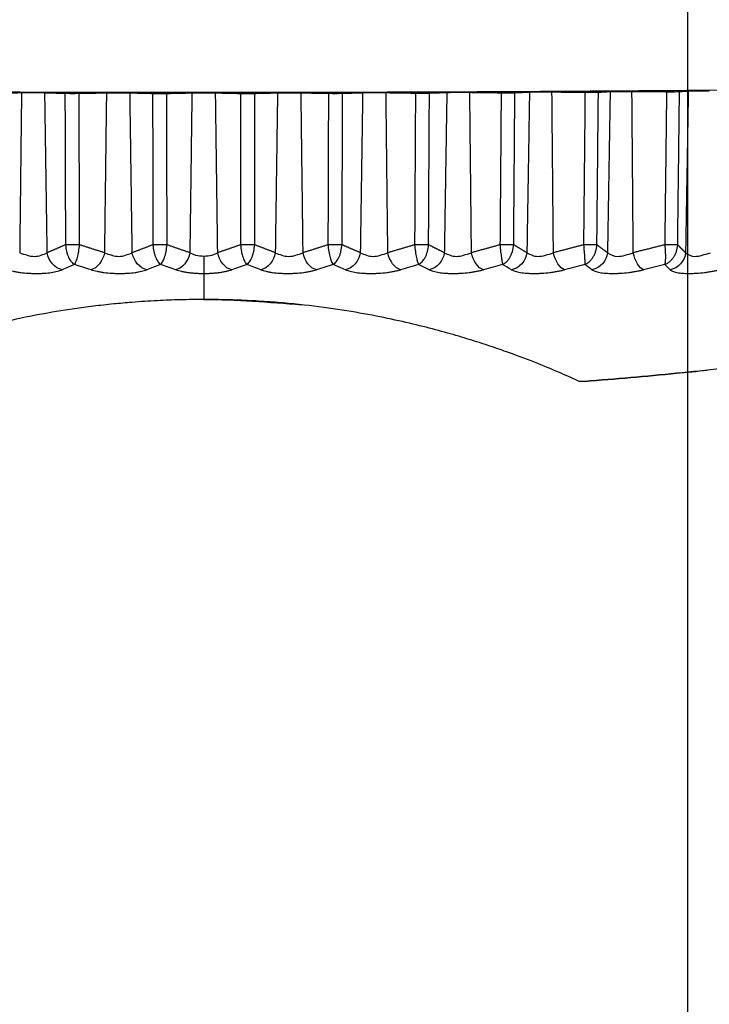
# Model space of a CAD drawing. Header units: millimetres. Extents: x 4 to 205, y 5 to 292.
# Tile 49 of 108: x 44.47 to 48.29, y 165.13 to 170.59. Entities that reach past the tile are written whole.
import ezdxf

# ---------------------------------------------------------------- set-up
doc = ezdxf.new("R2010")
doc.units = ezdxf.units.MM
doc.layers.add('1', color=7, linetype='CONTINUOUS')

msp = doc.modelspace()

# ---------------------------------------------------------------- linework, layer by layer
at = {"layer": '1', "color": 152, "linetype": 'CONTINUOUS'}
msp.add_line((48.1693, 174.2849), (48.1693, 148.7682), dxfattribs=at)
at = {"layer": '1', "color": 27, "linetype": 'CONTINUOUS'}
for points, knots in [([(51.4377, 170.2868), (51.4321, 170.2834), (51.4211, 170.2766), (51.3029, 170.2632), (51.0208, 170.2468), (50.4668, 170.2288), (49.7223, 170.2129), (48.8148, 170.1999), (47.7795, 170.1903), (46.6561, 170.1843), (45.4877, 170.1823), (44.3193, 170.1843), (43.1959, 170.1903), (42.1606, 170.1999), (41.2531, 170.2129), (40.5086, 170.2288), (39.9546, 170.2468), (39.6725, 170.2632), (39.5543, 170.2766), (39.5432, 170.2834), (39.5377, 170.2868)], [0, 0, 0, 0, 0.031283, 0.062566, 0.125057, 0.187547, 0.250038, 0.312528, 0.375019, 0.437509, 0.5, 0.562491, 0.624981, 0.687472, 0.749962, 0.812453, 0.874943, 0.937434, 0.968717, 1, 1, 1, 1]), ([(47.2934, 170.1861), (47.3025, 170.1864), (47.3205, 170.1869), (47.3727, 170.1871), (47.4032, 170.1869), (47.418, 170.1868)], [0, 0, 0, 0, 0.339785, 0.679653, 1, 1, 1, 1]), ([(47.6013, 170.1848), (47.6171, 170.1847), (47.6485, 170.1846), (47.6665, 170.1851), (47.6755, 170.1853)], [0, 0, 0, 0, 0.500003, 1, 1, 1, 1]), ([(47.7406, 170.1889), (47.7492, 170.1892), (47.7664, 170.1897), (47.8187, 170.19), (47.8486, 170.1899), (47.8615, 170.1898)], [0, 0, 0, 0, 0.361721, 0.723602, 1, 1, 1, 1]), ([(48.0533, 170.188), (48.0694, 170.188), (48.1014, 170.1879), (48.1172, 170.1884), (48.1251, 170.1886)], [0, 0, 0, 0, 0.500003, 1, 1, 1, 1]), ([(48.1738, 170.1923), (48.1863, 170.1927), (48.2114, 170.1935), (48.264, 170.1934), (48.2904, 170.1933)], [0, 0, 0, 0, 0.500004, 1, 1, 1, 1]), ([(44.4773, 170.1828), (44.5013, 170.183), (44.5492, 170.1834), (44.5876, 170.1827), (44.6068, 170.1824)], [0, 0, 0, 0, 0.499998, 1, 1, 1, 1]), ([(44.7181, 170.1792), (44.73, 170.179), (44.7539, 170.1786), (44.7824, 170.1789), (44.7966, 170.179)], [0, 0, 0, 0, 0.499999, 1, 1, 1, 1]), ([(44.9481, 170.1817), (44.9676, 170.1819), (44.9891, 170.1822), (45.0379, 170.1821), (45.0592, 170.1818), (45.0788, 170.1815)], [0, 0, 0, 0, 0.455704, 0.501974, 1, 1, 1, 1]), ([(45.2042, 170.1785), (45.217, 170.1783), (45.2426, 170.1779), (45.2697, 170.1783), (45.2832, 170.1784)], [0, 0, 0, 0, 0.5, 1, 1, 1, 1]), ([(45.4221, 170.1813), (45.444, 170.1816), (45.4877, 170.1821), (45.5314, 170.1816), (45.5532, 170.1813)], [0, 0, 0, 0, 0.5, 1, 1, 1, 1]), ([(45.6921, 170.1784), (45.7057, 170.1783), (45.7328, 170.1779), (45.7584, 170.1783), (45.7711, 170.1785)], [0, 0, 0, 0, 0.5, 1, 1, 1, 1]), ([(45.8966, 170.1815), (45.9172, 170.1818), (45.9584, 170.1824), (46.0043, 170.182), (46.0273, 170.1817)], [0, 0, 0, 0, 0.500001, 1, 1, 1, 1]), ([(46.1788, 170.179), (46.193, 170.1789), (46.2215, 170.1786), (46.2453, 170.179), (46.2573, 170.1792)], [0, 0, 0, 0, 0.500001, 1, 1, 1, 1]), ([(46.3686, 170.1824), (46.378, 170.1826), (46.3969, 170.183), (46.4486, 170.1833), (46.4799, 170.183), (46.4981, 170.1828)], [0, 0, 0, 0, 0.296175, 0.592514, 1, 1, 1, 1]), ([(46.6612, 170.1803), (46.676, 170.1802), (46.7056, 170.1799), (46.7277, 170.1804), (46.7387, 170.1806)], [0, 0, 0, 0, 0.500001, 1, 1, 1, 1]), ([(46.8352, 170.184), (46.8445, 170.1842), (46.8631, 170.1846), (46.9151, 170.1849), (46.946, 170.1846), (46.9626, 170.1845)], [0, 0, 0, 0, 0.317985, 0.635974, 1, 1, 1, 1]), ([(47.1363, 170.1822), (47.1516, 170.1821), (47.1823, 170.1819), (47.2024, 170.1824), (47.2124, 170.1826)], [0, 0, 0, 0, 0.500002, 1, 1, 1, 1]), ([(44.7209, 169.3398), (44.7225, 169.3269), (44.7249, 169.3074), (44.7321, 169.2846), (44.7385, 169.2693), (44.7458, 169.256), (44.7536, 169.2451), (44.7618, 169.2364), (44.7674, 169.2326), (44.7702, 169.2307)], [0, 0, 0, 0, 0.248727, 0.373874, 0.499055, 0.624261, 0.749488, 0.874736, 1, 1, 1, 1]), ([(44.7702, 169.2307), (44.7717, 169.2326), (44.7746, 169.2364), (44.779, 169.2451), (44.7833, 169.256), (44.7874, 169.2693), (44.7912, 169.2846), (44.7959, 169.3074), (44.798, 169.3269), (44.7994, 169.3398)], [0, 0, 0, 0, 0.125264, 0.250511, 0.375738, 0.500945, 0.626125, 0.751273, 1, 1, 1, 1]), ([(45.2052, 169.3398), (45.2067, 169.3269), (45.209, 169.3074), (45.2155, 169.2846), (45.221, 169.2693), (45.2273, 169.256), (45.234, 169.2451), (45.2409, 169.2364), (45.2457, 169.2326), (45.2481, 169.2307)], [0, 0, 0, 0, 0.248727, 0.373874, 0.499055, 0.624261, 0.749488, 0.874736, 1, 1, 1, 1]), ([(45.248, 169.2307), (45.2499, 169.2326), (45.2538, 169.2364), (45.2595, 169.2451), (45.265, 169.256), (45.2702, 169.2693), (45.2749, 169.2846), (45.2805, 169.3074), (45.2827, 169.3269), (45.2842, 169.3398)], [0, 0, 0, 0, 0.125264, 0.250511, 0.375738, 0.500945, 0.626125, 0.751273, 1, 1, 1, 1]), ([(45.6912, 169.3398), (45.6927, 169.3269), (45.6949, 169.3074), (45.7005, 169.2846), (45.7052, 169.2693), (45.7104, 169.256), (45.7159, 169.2451), (45.7216, 169.2364), (45.7254, 169.2326), (45.7274, 169.2307)], [0, 0, 0, 0, 0.248727, 0.373874, 0.499055, 0.624261, 0.749488, 0.874736, 1, 1, 1, 1]), ([(45.7273, 169.2307), (45.7297, 169.2326), (45.7345, 169.2364), (45.7414, 169.2451), (45.7481, 169.256), (45.7544, 169.2693), (45.7599, 169.2846), (45.7664, 169.3074), (45.7687, 169.3269), (45.7702, 169.3398)], [0, 0, 0, 0, 0.125264, 0.250511, 0.375738, 0.500945, 0.626125, 0.751273, 1, 1, 1, 1]), ([(46.176, 169.3398), (46.1774, 169.3269), (46.1795, 169.3074), (46.1841, 169.2846), (46.188, 169.2693), (46.1921, 169.256), (46.1964, 169.2451), (46.2008, 169.2364), (46.2037, 169.2326), (46.2052, 169.2307)], [0, 0, 0, 0, 0.248727, 0.373874, 0.499055, 0.624261, 0.749488, 0.874736, 1, 1, 1, 1]), ([(46.2051, 169.2307), (46.208, 169.2326), (46.2136, 169.2364), (46.2218, 169.2451), (46.2296, 169.256), (46.2369, 169.2693), (46.2432, 169.2846), (46.2505, 169.3074), (46.2529, 169.3269), (46.2545, 169.3398)], [0, 0, 0, 0, 0.125264, 0.250511, 0.375738, 0.500945, 0.626125, 0.751273, 1, 1, 1, 1]), ([(46.6565, 169.3398), (46.6578, 169.3269), (46.6598, 169.3074), (46.6635, 169.2846), (46.6665, 169.2693), (46.6695, 169.256), (46.6726, 169.2451), (46.6757, 169.2364), (46.6776, 169.2326), (46.6786, 169.2307)], [0, 0, 0, 0, 0.248727, 0.373874, 0.499055, 0.624261, 0.749488, 0.874736, 1, 1, 1, 1]), ([(46.6785, 169.2307), (46.6818, 169.2326), (46.6883, 169.2364), (46.6977, 169.2451), (46.7066, 169.256), (46.7147, 169.2693), (46.7219, 169.2846), (46.73, 169.3074), (46.7324, 169.3269), (46.734, 169.3398)], [0, 0, 0, 0, 0.125264, 0.250511, 0.375738, 0.500945, 0.626125, 0.751273, 1, 1, 1, 1]), ([(47.1298, 169.3398), (47.1311, 169.3269), (47.1329, 169.3074), (47.1357, 169.2846), (47.1377, 169.2693), (47.1396, 169.256), (47.1415, 169.2451), (47.1432, 169.2364), (47.1441, 169.2326), (47.1446, 169.2307)], [0, 0, 0, 0, 0.248727, 0.373874, 0.499055, 0.624261, 0.749488, 0.874736, 1, 1, 1, 1]), ([(47.1446, 169.2307), (47.1482, 169.2326), (47.1555, 169.2364), (47.1661, 169.2451), (47.176, 169.256), (47.1851, 169.2693), (47.1929, 169.2846), (47.2018, 169.3074), (47.2043, 169.3269), (47.2059, 169.3398)], [0, 0, 0, 0, 0.125264, 0.250511, 0.375738, 0.500945, 0.626125, 0.751273, 1, 1, 1, 1]), ([(47.593, 169.3398), (47.5942, 169.3269), (47.5959, 169.3074), (47.5977, 169.2846), (47.5987, 169.2693), (47.5996, 169.256), (47.6001, 169.2451), (47.6005, 169.2364), (47.6005, 169.2326), (47.6005, 169.2307)], [0, 0, 0, 0, 0.248727, 0.373874, 0.499055, 0.624261, 0.749488, 0.874736, 1, 1, 1, 1]), ([(47.6004, 169.2307), (47.6045, 169.2326), (47.6125, 169.2364), (47.6241, 169.2451), (47.635, 169.256), (47.6449, 169.2693), (47.6535, 169.2846), (47.663, 169.3074), (47.6655, 169.3269), (47.6672, 169.3398)], [0, 0, 0, 0, 0.125264, 0.250511, 0.375738, 0.500945, 0.626125, 0.751273, 1, 1, 1, 1]), ([(48.0432, 169.3398), (48.0443, 169.3269), (48.0459, 169.3074), (48.0466, 169.2846), (48.0468, 169.2693), (48.0465, 169.256), (48.0458, 169.2451), (48.0447, 169.2364), (48.0438, 169.2326), (48.0433, 169.2307)], [0, 0, 0, 0, 0.248727, 0.373874, 0.499055, 0.624261, 0.749488, 0.874736, 1, 1, 1, 1]), ([(48.0432, 169.2307), (48.0476, 169.2326), (48.0564, 169.2364), (48.069, 169.2451), (48.0808, 169.256), (48.0915, 169.2693), (48.1007, 169.2846), (48.1108, 169.3074), (48.1133, 169.3269), (48.115, 169.3398)], [0, 0, 0, 0, 0.125264, 0.250511, 0.375738, 0.500945, 0.626125, 0.751273, 1, 1, 1, 1]), ([(44.4672, 169.2961), (44.4955, 169.2859), (44.5521, 169.2655), (44.5974, 169.2859), (44.62, 169.2961)], [0, 0, 0, 0, 0.499956, 1, 1, 1, 1]), ([(44.937, 169.2961), (44.9642, 169.2859), (45.0185, 169.2655), (45.067, 169.2859), (45.0913, 169.2961)], [0, 0, 0, 0, 0.499955, 1, 1, 1, 1]), ([(45.4877, 169.2757), (45.4723, 169.2768), (45.4414, 169.279), (45.4207, 169.2904), (45.4103, 169.2961)], [0, 0, 0, 0, 0.49939, 1, 1, 1, 1]), ([(45.565, 169.296), (45.5602, 169.2932), (45.5506, 169.2874), (45.5257, 169.2785), (45.5029, 169.2768), (45.4877, 169.2757)], [0, 0, 0, 0, 0.251064, 0.502092, 1, 1, 1, 1]), ([(45.8841, 169.2961), (45.9083, 169.2859), (45.9569, 169.2655), (46.0112, 169.2859), (46.0383, 169.2961)], [0, 0, 0, 0, 0.499955, 1, 1, 1, 1]), ([(46.3554, 169.2961), (46.378, 169.2859), (46.4232, 169.2655), (46.4799, 169.2859), (46.5082, 169.2961)], [0, 0, 0, 0, 0.499954, 1, 1, 1, 1]), ([(46.8213, 169.2961), (46.8421, 169.2859), (46.8838, 169.2655), (46.9425, 169.2859), (46.9718, 169.2961)], [0, 0, 0, 0, 0.499954, 1, 1, 1, 1]), ([(47.279, 169.2961), (47.2979, 169.2859), (47.3357, 169.2655), (47.3961, 169.2859), (47.4262, 169.2961)], [0, 0, 0, 0, 0.499954, 1, 1, 1, 1]), ([(47.7257, 169.2961), (47.7426, 169.2859), (47.7763, 169.2655), (47.8379, 169.2859), (47.8687, 169.2961)], [0, 0, 0, 0, 0.499954, 1, 1, 1, 1]), ([(48.1586, 169.2961), (48.1733, 169.2859), (48.2027, 169.2655), (48.2652, 169.2859), (48.2965, 169.2961)], [0, 0, 0, 0, 0.499963, 1, 1, 1, 1]), ([(44.3967, 169.2014), (44.4082, 169.1984), (44.4255, 169.1939), (44.4521, 169.1893), (44.4797, 169.1853), (44.5091, 169.1826), (44.5387, 169.1812), (44.5609, 169.1808), (44.5827, 169.1812), (44.6108, 169.1826), (44.6371, 169.1853), (44.6604, 169.1893), (44.6763, 169.1928), (44.6906, 169.1968), (44.6984, 169.1999), (44.7022, 169.2014)], [0, 0, 0, 0, 0.124868, 0.187439, 0.249989, 0.374814, 0.437354, 0.499898, 0.562442, 0.624981, 0.749808, 0.812358, 0.874929, 0.937484, 1, 1, 1, 1]), ([(44.8629, 169.2014), (44.8737, 169.1984), (44.8898, 169.1939), (44.9154, 169.1893), (44.9422, 169.1853), (44.9711, 169.1826), (45.0006, 169.1812), (45.0229, 169.1808), (45.0449, 169.1812), (45.0737, 169.1826), (45.101, 169.1853), (45.1257, 169.1893), (45.1427, 169.1928), (45.1583, 169.1968), (45.167, 169.1999), (45.1713, 169.2014)], [0, 0, 0, 0, 0.124868, 0.187439, 0.249988, 0.374814, 0.437354, 0.499898, 0.562442, 0.624981, 0.749808, 0.812358, 0.874929, 0.937484, 1, 1, 1, 1]), ([(45.333, 169.2014), (45.343, 169.1984), (45.3579, 169.1939), (45.3822, 169.1893), (45.4016, 169.1863), (45.4221, 169.1839), (45.4435, 169.1822), (45.4654, 169.1811), (45.4803, 169.181), (45.4877, 169.181)], [0, 0, 0, 0, 0.249696, 0.374802, 0.499881, 0.624866, 0.749759, 0.874694, 1, 1, 1, 1]), ([(45.4877, 169.181), (45.4951, 169.181), (45.5099, 169.1811), (45.5319, 169.1822), (45.5533, 169.1839), (45.5738, 169.1863), (45.5932, 169.1893), (45.6113, 169.1928), (45.6279, 169.1968), (45.6376, 169.1999), (45.6424, 169.2014)], [0, 0, 0, 0, 0.125021, 0.25, 0.374997, 0.499989, 0.624967, 0.749984, 0.875016, 1, 1, 1, 1]), ([(45.8041, 169.2014), (45.8131, 169.1984), (45.8268, 169.1939), (45.8497, 169.1893), (45.8744, 169.1853), (45.9017, 169.1826), (45.9305, 169.1812), (45.9525, 169.1808), (45.9748, 169.1812), (46.0043, 169.1826), (46.0332, 169.1853), (46.06, 169.1893), (46.0791, 169.1928), (46.0968, 169.1968), (46.1072, 169.1999), (46.1124, 169.2014)], [0, 0, 0, 0, 0.124868, 0.187439, 0.249988, 0.374814, 0.437354, 0.499898, 0.562442, 0.624981, 0.749808, 0.812358, 0.874929, 0.937484, 1, 1, 1, 1]), ([(46.2731, 169.2014), (46.2813, 169.1984), (46.2936, 169.1939), (46.315, 169.1893), (46.3383, 169.1853), (46.3646, 169.1826), (46.3927, 169.1812), (46.4145, 169.1808), (46.4367, 169.1812), (46.4663, 169.1826), (46.4956, 169.1853), (46.5234, 169.1893), (46.5432, 169.1928), (46.5619, 169.1968), (46.5731, 169.1999), (46.5787, 169.2014)], [0, 0, 0, 0, 0.124868, 0.187439, 0.249988, 0.374814, 0.437354, 0.499898, 0.562442, 0.624981, 0.749808, 0.812358, 0.874929, 0.937484, 1, 1, 1, 1]), ([(46.7374, 169.2014), (46.7446, 169.1984), (46.7554, 169.1939), (46.7752, 169.1893), (46.797, 169.1853), (46.8221, 169.1826), (46.8494, 169.1812), (46.8708, 169.1808), (46.8927, 169.1812), (46.9222, 169.1826), (46.9519, 169.1853), (46.9803, 169.1893), (47.0008, 169.1928), (47.0204, 169.1968), (47.0322, 169.1999), (47.0382, 169.2014)], [0, 0, 0, 0, 0.124868, 0.187439, 0.249988, 0.374814, 0.437354, 0.499898, 0.562442, 0.624981, 0.749808, 0.812358, 0.874929, 0.937484, 1, 1, 1, 1]), ([(47.1939, 169.2014), (47.2001, 169.1984), (47.2094, 169.1939), (47.2274, 169.1893), (47.2476, 169.1853), (47.2714, 169.1826), (47.2977, 169.1812), (47.3185, 169.1808), (47.34, 169.1812), (47.3693, 169.1826), (47.3991, 169.1853), (47.428, 169.1893), (47.4491, 169.1928), (47.4694, 169.1968), (47.4819, 169.1999), (47.4881, 169.2014)], [0, 0, 0, 0, 0.124868, 0.187439, 0.249988, 0.374814, 0.437354, 0.499898, 0.562442, 0.624981, 0.749808, 0.812358, 0.874929, 0.937484, 1, 1, 1, 1]), ([(47.6399, 169.2014), (47.6451, 169.1984), (47.6527, 169.1939), (47.6689, 169.1893), (47.6874, 169.1853), (47.7097, 169.1826), (47.7348, 169.1812), (47.7549, 169.1808), (47.776, 169.1812), (47.8048, 169.1826), (47.8346, 169.1853), (47.8638, 169.1893), (47.8853, 169.1928), (47.9062, 169.1968), (47.9192, 169.1999), (47.9257, 169.2014)], [0, 0, 0, 0, 0.124868, 0.187439, 0.249988, 0.374814, 0.437354, 0.499898, 0.562442, 0.624981, 0.749808, 0.812358, 0.874929, 0.937484, 1, 1, 1, 1]), ([(48.0727, 169.2014), (48.0767, 169.1984), (48.0828, 169.1939), (48.097, 169.1893), (48.1136, 169.1853), (48.1343, 169.1826), (48.1581, 169.1812), (48.1774, 169.1808), (48.1978, 169.1812), (48.226, 169.1826), (48.2555, 169.1853), (48.2849, 169.1893), (48.3067, 169.1928), (48.3281, 169.1968), (48.3415, 169.1999), (48.3483, 169.2014)], [0, 0, 0, 0, 0.124868, 0.187439, 0.249989, 0.374815, 0.437354, 0.499898, 0.562442, 0.624981, 0.749808, 0.812358, 0.874929, 0.937484, 1, 1, 1, 1]), ([(45.4877, 169.0368), (45.4443, 169.0365), (45.3576, 169.0358), (45.2236, 169.0304), (45.1002, 169.0223), (44.9824, 169.0116), (44.8755, 168.9996), (44.7344, 168.9806), (44.5736, 168.9537), (44.4033, 168.9187), (44.2525, 168.8826), (44.1185, 168.8463), (43.9991, 168.8106), (43.8923, 168.7759), (43.765, 168.7315), (43.6307, 168.6801), (43.5241, 168.6354), (43.4522, 168.6039), (43.4217, 168.59), (43.4065, 168.5831)], [0, 0, 0, 0, 0.031268, 0.062529, 0.098251, 0.125049, 0.156306, 0.187562, 0.250034, 0.31252, 0.375015, 0.437514, 0.500015, 0.562517, 0.62502, 0.750004, 0.874998, 0.937496, 1, 1, 1, 1]), ([(47.5689, 168.5831), (47.5537, 168.59), (47.5232, 168.6039), (47.4513, 168.6354), (47.3447, 168.6801), (47.2103, 168.7315), (47.083, 168.7759), (46.9763, 168.8106), (46.8568, 168.8463), (46.7229, 168.8826), (46.5721, 168.9187), (46.4017, 168.9537), (46.2089, 168.986), (46.0269, 169.0087), (45.8693, 169.0227), (45.7456, 169.0306), (45.6178, 169.0358), (45.5311, 169.0365), (45.4877, 169.0368)], [0, 0, 0, 0, 0.06251, 0.125015, 0.250021, 0.375016, 0.437525, 0.500032, 0.562538, 0.625042, 0.687541, 0.750032, 0.812507, 0.874959, 0.906218, 0.937478, 0.968738, 1, 1, 1, 1]), ([(45.4877, 169.0368), (45.4877, 169.0368), (45.6683, 169.0368), (45.8489, 169.0221), (46.0295, 169.0074)], [0, 0, 0, 0, 0.000001, 1, 1, 1, 1]), ([(50.8069, 169.0269), (50.8129, 169.0281), (50.8305, 169.0316), (50.8512, 169.0357), (50.8596, 169.0374), (50.8512, 169.0357), (50.8249, 169.0304), (50.7836, 169.0223), (50.7111, 169.008), (50.6203, 168.9905), (50.5106, 168.9698), (50.4218, 168.9533), (50.3275, 168.9361), (50.1957, 168.9126), (50.0215, 168.8825), (49.8015, 168.8462), (49.4971, 168.7986), (49.101, 168.7417), (48.6103, 168.68), (48.1926, 168.6354), (47.8551, 168.6039), (47.6851, 168.59), (47.6001, 168.5831)], [0, 0, 0, 0, 0.013395, 0.042441, 0.07149, 0.100538, 0.129587, 0.162778, 0.187677, 0.2457, 0.274737, 0.303767, 0.332798, 0.361825, 0.419859, 0.477888, 0.535917, 0.651931, 0.767949, 0.883971, 0.941983, 1, 1, 1, 1]), ([(47.6001, 168.5831), (47.6851, 168.59), (47.8551, 168.6039), (48.0814, 168.625), (48.2224, 168.6392), (48.2795, 168.6452)], [0, 0, 0, 0, 0.372964, 0.745893, 1, 1, 1, 1]), ([(47.6001, 168.5831), (47.5962, 168.5828), (47.5904, 168.5824), (47.5836, 168.5821), (47.5791, 168.5821), (47.5752, 168.5821), (47.571, 168.5824), (47.5697, 168.5828), (47.5689, 168.5831)], [0, 0, 0, 0, 0.250007, 0.374993, 0.500082, 0.625181, 0.750179, 1, 1, 1, 1])]:
    msp.add_open_spline(points, degree=3, knots=knots, dxfattribs=at)
for points, degree in [([(47.2124, 170.1826), (47.2934, 170.1861)], 1), ([(47.2934, 170.1861), (47.279, 169.2961)], 1), ([(47.4262, 169.2961), (47.418, 170.1868)], 1), ([(47.418, 170.1868), (47.6013, 170.1848)], 1), ([(47.6722, 169.8537), (47.6755, 170.1853)], 1), ([(47.6755, 170.1853), (47.7406, 170.1889)], 1), ([(47.7406, 170.1889), (47.7257, 169.2961)], 1), ([(47.8687, 169.2961), (47.8615, 170.1898)], 1), ([(47.8615, 170.1898), (48.0533, 170.188)], 1), ([(48.0533, 170.188), (48.0432, 169.3398)], 1), ([(48.1196, 169.7233), (48.1251, 170.1886)], 1), ([(48.1251, 170.1886), (48.1738, 170.1923)], 1), ([(48.1738, 170.1923), (48.1586, 169.2961)], 1), ([(44.3142, 170.1803), (44.4773, 170.1828)], 1), ([(44.4773, 170.1828), (44.4672, 169.2961)], 1), ([(44.62, 169.2961), (44.6068, 170.1824)], 1), ([(44.6068, 170.1824), (44.7181, 170.1792)], 1), ([(44.7181, 170.1792), (44.7209, 169.3398)], 1), ([(44.7966, 170.179), (44.9481, 170.1817)], 1), ([(44.7994, 169.3398), (44.7966, 170.179)], 1), ([(44.9481, 170.1817), (44.937, 169.2961)], 1), ([(45.0913, 169.2961), (45.0788, 170.1815)], 1), ([(45.0788, 170.1815), (45.2042, 170.1785)], 1), ([(45.2042, 170.1785), (45.2052, 169.3398)], 1), ([(45.2832, 170.1784), (45.4221, 170.1813)], 1), ([(45.2842, 169.3398), (45.2832, 170.1784)], 1), ([(45.4221, 170.1813), (45.4103, 169.2961)], 1), ([(45.565, 169.296), (45.5532, 170.1813)], 1), ([(45.5532, 170.1813), (45.6921, 170.1784)], 1), ([(45.6921, 170.1784), (45.6912, 169.3398)], 1), ([(45.7702, 169.3398), (45.7711, 170.1785)], 1), ([(45.7711, 170.1785), (45.8966, 170.1815)], 1), ([(45.8966, 170.1815), (45.8841, 169.2961)], 1), ([(46.0383, 169.2961), (46.0273, 170.1817)], 1), ([(46.0273, 170.1817), (46.1788, 170.179)], 1), ([(46.1788, 170.179), (46.176, 169.3398)], 1), ([(46.2545, 169.3398), (46.2573, 170.1792)], 1), ([(46.2573, 170.1792), (46.3686, 170.1824)], 1), ([(46.3686, 170.1824), (46.3554, 169.2961)], 1), ([(46.5082, 169.2961), (46.4981, 170.1828)], 1), ([(46.4981, 170.1828), (46.6612, 170.1803)], 1), ([(46.6612, 170.1803), (46.6565, 169.3398)], 1), ([(46.7382, 170.0974), (46.7387, 170.1806)], 1), ([(46.7387, 170.1806), (46.8352, 170.184)], 1), ([(46.8352, 170.184), (46.8213, 169.2961)], 1), ([(46.9626, 170.1845), (47.1363, 170.1822)], 1), ([(46.9718, 169.2961), (46.9626, 170.1845)], 1), ([(47.1363, 170.1822), (47.1298, 169.3398)], 1), ([(47.2108, 169.9776), (47.2124, 170.1826)], 1), ([(47.6013, 170.1848), (47.593, 169.3398)], 1), ([(46.734, 169.3398), (46.7382, 170.0974)], 1), ([(47.2059, 169.3398), (47.2108, 169.9776)], 1), ([(47.6672, 169.3398), (47.6722, 169.8537)], 1), ([(48.115, 169.3398), (48.1196, 169.7233)], 1), ([(44.7209, 169.3398), (44.6706, 169.3175), (44.62, 169.2961)], 2), ([(44.7994, 169.3398), (44.7781, 169.3391), (44.7366, 169.3391), (44.7209, 169.3398)], 3), ([(44.937, 169.2961), (44.868, 169.3175), (44.7994, 169.3398)], 2), ([(45.2052, 169.3398), (45.1484, 169.3175), (45.0913, 169.2961)], 2), ([(45.2842, 169.3398), (45.2646, 169.3391), (45.2228, 169.3391), (45.2052, 169.3398)], 3), ([(45.4103, 169.2961), (45.3471, 169.3175), (45.2842, 169.3398)], 2), ([(45.6912, 169.3398), (45.6283, 169.3175), (45.565, 169.296)], 2), ([(45.7702, 169.3398), (45.7525, 169.3391), (45.7107, 169.3391), (45.6912, 169.3398)], 3), ([(45.884, 169.2961), (45.827, 169.3175), (45.7702, 169.3398)], 2), ([(46.176, 169.3398), (46.1073, 169.3175), (46.0383, 169.2961)], 2), ([(46.2545, 169.3398), (46.2388, 169.3391), (46.1973, 169.3391), (46.176, 169.3398)], 3), ([(46.3553, 169.2961), (46.3048, 169.3175), (46.2545, 169.3398)], 2), ([(46.6565, 169.3398), (46.5826, 169.3175), (46.5082, 169.2961)], 2), ([(46.734, 169.3398), (46.7205, 169.3391), (46.6794, 169.3391), (46.6565, 169.3398)], 3), ([(46.8213, 169.2961), (46.7775, 169.3175), (46.734, 169.3398)], 2), ([(47.1298, 169.3398), (47.0511, 169.3175), (46.9718, 169.2961)], 2), ([(47.2059, 169.3398), (47.1945, 169.3391), (47.1542, 169.3391), (47.1298, 169.3398)], 3), ([(47.279, 169.2961), (47.2425, 169.3174), (47.2059, 169.3398)], 2), ([(47.593, 169.3398), (47.5098, 169.3175), (47.4262, 169.2961)], 2), ([(47.6672, 169.3398), (47.658, 169.3391), (47.6188, 169.3391), (47.593, 169.3398)], 3), ([(47.7257, 169.2961), (47.6964, 169.3175), (47.6672, 169.3398)], 2), ([(48.0432, 169.3398), (47.9562, 169.3175), (47.8687, 169.2961)], 2), ([(48.115, 169.3398), (48.1082, 169.3391), (48.0702, 169.3391), (48.0432, 169.3398)], 3), ([(48.1586, 169.2961), (48.1367, 169.3175), (48.115, 169.3398)], 2), ([(44.7022, 169.2014), (44.6622, 169.2089), (44.6258, 169.2509), (44.62, 169.2961)], 3), ([(44.937, 169.2961), (44.9296, 169.2509), (44.8967, 169.2089), (44.8629, 169.2014)], 3), ([(45.1713, 169.2014), (45.1332, 169.2089), (45.0977, 169.2509), (45.0913, 169.2961)], 3), ([(45.4103, 169.2961), (45.4034, 169.2509), (45.3691, 169.2089), (45.333, 169.2014)], 3), ([(45.6424, 169.2014), (45.6063, 169.2089), (45.572, 169.2509), (45.5651, 169.2961)], 3), ([(45.8841, 169.2961), (45.8777, 169.2509), (45.8422, 169.2089), (45.8041, 169.2014)], 3), ([(46.1124, 169.2014), (46.0787, 169.2089), (46.0458, 169.2509), (46.0383, 169.2961)], 3), ([(46.3554, 169.2961), (46.3496, 169.2509), (46.3131, 169.2089), (46.2731, 169.2014)], 3), ([(46.5787, 169.2014), (46.5474, 169.2089), (46.5161, 169.2509), (46.5082, 169.2961)], 3), ([(46.8213, 169.2961), (46.8162, 169.2509), (46.779, 169.2089), (46.7374, 169.2014)], 3), ([(47.0382, 169.2014), (47.0096, 169.2089), (46.9802, 169.2509), (46.9718, 169.2961)], 3), ([(47.279, 169.2961), (47.2746, 169.2509), (47.2369, 169.2089), (47.1939, 169.2014)], 3), ([(47.4881, 169.2014), (47.4624, 169.2089), (47.435, 169.2509), (47.4262, 169.2961)], 3), ([(47.7257, 169.2961), (47.722, 169.2509), (47.6839, 169.2089), (47.6399, 169.2014)], 3), ([(47.9257, 169.2014), (47.9031, 169.2089), (47.8778, 169.2509), (47.8687, 169.2961)], 3), ([(48.1586, 169.2961), (48.1556, 169.2509), (48.1175, 169.2089), (48.0727, 169.2014)], 3), ([(44.7702, 169.2307), (44.7476, 169.2209), (44.7249, 169.2112), (44.7022, 169.2014)], 3), ([(44.8629, 169.2014), (44.832, 169.2112), (44.8011, 169.2209), (44.7702, 169.2307)], 3), ([(45.2481, 169.2307), (45.2225, 169.2209), (45.1969, 169.2112), (45.1713, 169.2014)], 3), ([(45.333, 169.2014), (45.3047, 169.2112), (45.2764, 169.2209), (45.248, 169.2307)], 3), ([(45.7274, 169.2307), (45.699, 169.2209), (45.6707, 169.2112), (45.6424, 169.2014)], 3), ([(45.8041, 169.2014), (45.7785, 169.2112), (45.7529, 169.2209), (45.7273, 169.2307)], 3), ([(46.2052, 169.2307), (46.1743, 169.2209), (46.1434, 169.2112), (46.1124, 169.2014)], 3), ([(46.2731, 169.2014), (46.2505, 169.2112), (46.2278, 169.2209), (46.2051, 169.2307)], 3), ([(46.6786, 169.2307), (46.6453, 169.2209), (46.612, 169.2112), (46.5787, 169.2014)], 3), ([(46.7374, 169.2014), (46.7178, 169.2112), (46.6982, 169.2209), (46.6785, 169.2307)], 3), ([(47.1446, 169.2307), (47.1091, 169.2209), (47.0737, 169.2112), (47.0382, 169.2014)], 3), ([(47.1939, 169.2014), (47.1775, 169.2112), (47.161, 169.2209), (47.1446, 169.2307)], 3), ([(47.6005, 169.2307), (47.563, 169.2209), (47.5256, 169.2112), (47.4881, 169.2014)], 3), ([(47.6399, 169.2014), (47.6268, 169.2112), (47.6136, 169.2209), (47.6004, 169.2307)], 3), ([(48.0433, 169.2307), (48.0041, 169.2209), (47.9649, 169.2112), (47.9257, 169.2014)], 3), ([(48.0727, 169.2014), (48.0629, 169.2112), (48.0531, 169.2209), (48.0432, 169.2307)], 3), ([(45.4877, 169.181), (45.4877, 169.1305), (45.4877, 169.0825), (45.4877, 169.0368)], 3)]:
    msp.add_open_spline(points, degree=degree, dxfattribs=at)
msp.add_rational_spline([(45.4877, 169.2757), (45.4877, 169.2298), (45.4877, 169.1932), (45.4877, 169.181)], [1.13053777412, 0.969856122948, 0.957514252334, 1.09351216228], degree=3, dxfattribs=at)

doc.saveas('drawing.dxf')
